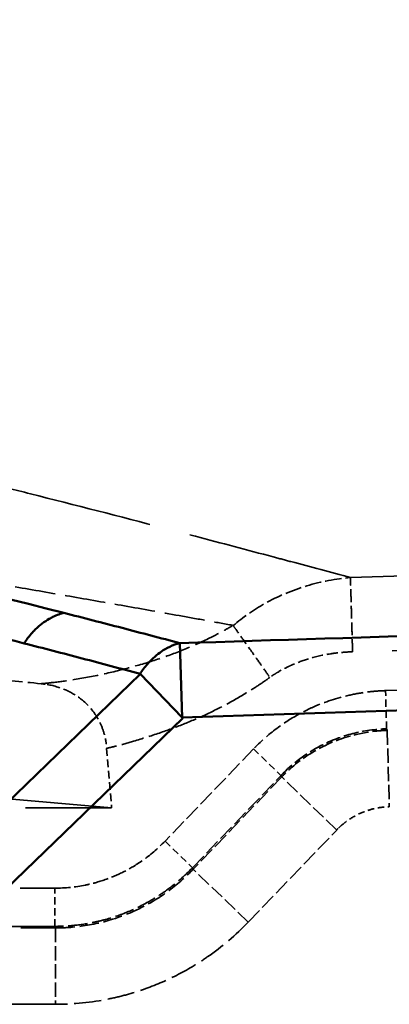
# Model space of a CAD drawing. Header units: millimetres. Extents: x 3278 to 6066, y 2420 to 4375.
# Tile 176 of 256: x 4402 to 4412, y 3231 to 3256. Entities that reach past the tile are written whole.
import ezdxf

# ---------------------------------------------------------------- set-up
doc = ezdxf.new("R2010")
doc.units = ezdxf.units.MM
doc.linetypes.add('DASHED', pattern=[0.2067, 0.1654, -0.0413])
for name, color, linetype, lineweight in [('Sichtbare Kanten(DIN)', 7, 'Continuous', 50), ('Sichtbare tangentiale Kanten(DIN)', 7, 'Continuous', 50), ('Verdeckte Kanten(DIN)', 7, 'DASHED', 35), ('Verdeckte tangentiale Kanten(DIN)', 7, 'DASHED', 35)]:
    doc.layers.add(name, color=color, linetype=linetype, lineweight=lineweight)

msp = doc.modelspace()

# ---------------------------------------------------------------- linework, layer by layer
at = {"layer": 'Sichtbare Kanten(DIN)'}
msp.add_line((4406.526, 3238.061), (4406.464, 3239.998), dxfattribs=at)
at = {"layer": 'Sichtbare tangentiale Kanten(DIN)'}
for p, q in [((4400.49, 3234.421), (4405.434, 3239.192)), ((4405.43, 3239.196), (4406.526, 3238.061)), ((4406.542, 3238.046), (4401.597, 3233.274))]:
    msp.add_line(p, q, dxfattribs=at)
for points, knots in [([(4294.222, 3290.948), (4295.423, 3289.18), (4297.786, 3286.004), (4301.731, 3281.495), (4305.918, 3277.404), (4310.588, 3273.518), (4315.553, 3269.988), (4320.963, 3266.681), (4327.511, 3263.229), (4336.117, 3259.407), (4347.013, 3255.463), (4359.827, 3251.627), (4373.782, 3248.009), (4388.537, 3244.467), (4398.499, 3242.049), (4403.444, 3240.788)], [0, 0, 0, 0, 10.51063, 19.520731, 29.684138, 39.541359, 49.55148, 59.561439, 70.33008, 85.085537, 104.102603, 124.120081, 146.138918, 169.158663, 192.178409, 192.178409, 192.178409, 192.178409]), ([(4402.401, 3239.995), (4401.757, 3240.16), (4401.113, 3240.324), (4400.468, 3240.487), (4399.823, 3240.65), (4399.177, 3240.812), (4398.53, 3240.974), (4397.238, 3241.297), (4395.943, 3241.617), (4394.647, 3241.936), (4393.351, 3242.254), (4392.054, 3242.57), (4390.755, 3242.886), (4389.457, 3243.201), (4388.158, 3243.515), (4386.858, 3243.829), (4381.66, 3245.085), (4376.456, 3246.337), (4371.284, 3247.642), (4368.698, 3248.295), (4366.12, 3248.96), (4363.555, 3249.646), (4360.989, 3250.331), (4358.436, 3251.036), (4355.901, 3251.77), (4350.831, 3253.236), (4345.835, 3254.816), (4340.963, 3256.579), (4336.09, 3258.341), (4331.342, 3260.286), (4326.794, 3262.482), (4324.52, 3263.58), (4322.295, 3264.741), (4320.13, 3265.974), (4317.966, 3267.206), (4315.86, 3268.51), (4313.825, 3269.894), (4311.789, 3271.278), (4309.821, 3272.742), (4307.932, 3274.289), (4306.673, 3275.32), (4305.448, 3276.388), (4304.261, 3277.493), (4303.667, 3278.045), (4303.082, 3278.607), (4302.507, 3279.178), (4300.781, 3280.891), (4299.14, 3282.686), (4297.587, 3284.562), (4296.033, 3286.438), (4294.568, 3288.393), (4293.193, 3290.424)], [0, 0, 0, 0, 3.00283, 3.00283, 3.00283, 6.005635, 6.005635, 6.005635, 12.011217, 12.011217, 12.011217, 18.016814, 18.016814, 18.016814, 24.022447, 24.022447, 24.022447, 48.044784, 48.044784, 48.044784, 60.055753, 60.055753, 60.055753, 72.067185, 72.067185, 72.067185, 96.089205, 96.089205, 96.089205, 120.113738, 120.113738, 120.113738, 132.124236, 132.124236, 132.124236, 144.133807, 144.133807, 144.133807, 156.145037, 156.145037, 156.145037, 164.152391, 164.152391, 164.152391, 168.156151, 168.156151, 168.156151, 180.167498, 180.167498, 180.167498, 192.178409, 192.178409, 192.178409, 192.178409]), ([(4542.727, 3244.4), (4537.68, 3244.228), (4522.541, 3243.718), (4492.261, 3242.722), (4456.933, 3241.589), (4426.652, 3240.634), (4411.511, 3240.158), (4406.464, 3240)], [0, 0, 0, 0, 0.111111, 0.333333, 0.666667, 0.888889, 1, 1, 1, 1]), ([(4406.531, 3238.063), (4417.885, 3238.423), (4429.239, 3238.783), (4440.593, 3239.145), (4451.949, 3239.506), (4463.305, 3239.871), (4474.66, 3240.239), (4480.338, 3240.423), (4486.016, 3240.608), (4491.694, 3240.795), (4497.371, 3240.981), (4503.049, 3241.169), (4508.727, 3241.358), (4511.566, 3241.453), (4514.404, 3241.548), (4517.243, 3241.643), (4520.082, 3241.738), (4522.921, 3241.834), (4525.76, 3241.93), (4528.598, 3242.027), (4531.437, 3242.123), (4534.276, 3242.221), (4537.115, 3242.318), (4539.953, 3242.416), (4542.792, 3242.514)], [215.81165, 215.81165, 215.81165, 215.81165, 249.890689, 249.890689, 249.890689, 283.974852, 283.974852, 283.974852, 301.017456, 301.017456, 301.017456, 318.060071, 318.060071, 318.060071, 326.581487, 326.581487, 326.581487, 335.10281, 335.10281, 335.10281, 343.624136, 343.624136, 343.624136, 352.14533, 352.14533, 352.14533, 352.14533]), ([(4402.401, 3239.995), (4402.431, 3240.041), (4402.463, 3240.085), (4402.495, 3240.127), (4402.536, 3240.181), (4402.578, 3240.232), (4402.623, 3240.28), (4402.649, 3240.309), (4402.677, 3240.337), (4402.704, 3240.364), (4402.76, 3240.418), (4402.817, 3240.467), (4402.877, 3240.512), (4402.936, 3240.558), (4402.997, 3240.598), (4403.059, 3240.634), (4403.09, 3240.652), (4403.122, 3240.668), (4403.154, 3240.684), (4403.207, 3240.71), (4403.26, 3240.732), (4403.314, 3240.75), (4403.357, 3240.765), (4403.4, 3240.778), (4403.444, 3240.788)], [0, 0, 0, 0, 0.111109, 0.111109, 0.111109, 0.250127, 0.250127, 0.250127, 0.333328, 0.333328, 0.333328, 0.500013, 0.500013, 0.500013, 0.666662, 0.666662, 0.666662, 0.749899, 0.749899, 0.749899, 0.888887, 0.888887, 0.888887, 1, 1, 1, 1]), ([(4403.444, 3240.788), (4403.951, 3240.659), (4404.962, 3240.398), (4405.965, 3240.133), (4406.464, 3240)], [0, 0, 0, 0, 2.362327, 4.724876, 4.724876, 4.724876, 4.724876]), ([(4405.428, 3239.198), (4405.177, 3239.267), (4404.926, 3239.335), (4404.675, 3239.402), (4404.423, 3239.469), (4404.171, 3239.536), (4403.919, 3239.602), (4403.666, 3239.669), (4403.414, 3239.735), (4403.161, 3239.8), (4402.908, 3239.866), (4402.655, 3239.931), (4402.401, 3239.995)], [0, 0, 0, 0, 1.181224, 1.181224, 1.181224, 2.362438, 2.362438, 2.362438, 3.543659, 3.543659, 3.543659, 4.724876, 4.724876, 4.724876, 4.724876]), ([(4406.464, 3240), (4406.421, 3239.989), (4406.291, 3239.95), (4406.036, 3239.83), (4405.759, 3239.615), (4405.55, 3239.376), (4405.458, 3239.244), (4405.428, 3239.198)], [0.0000011, 0.0000011, 0.0000011, 0.0000011, 0.1114393, 0.3343178, 0.6676512, 0.8892171, 1, 1, 1, 1])]:
    msp.add_open_spline(points, degree=3, knots=knots, dxfattribs=at)
at = {"layer": 'Verdeckte Kanten(DIN)', "ltscale": 26.063911}
msp.add_line((4404.687, 3235.706), (4309.632, 3244.022), dxfattribs=at)
at = {"layer": 'Verdeckte Kanten(DIN)', "ltscale": 0.006522}
msp.add_line((4406.464, 3239.998), (4406.464, 3240), dxfattribs=at)
at = {"layer": 'Verdeckte Kanten(DIN)', "ltscale": 1.186343}
msp.add_line((4404.552, 3237.257), (4404.687, 3235.706), dxfattribs=at)
at = {"layer": 'Verdeckte Kanten(DIN)', "ltscale": 13.608447}
msp.add_line((4404.687, 3235.706), (4386.825, 3235.706), dxfattribs=at)
at = {"layer": 'Verdeckte Kanten(DIN)', "ltscale": 3.389435}
msp.add_open_spline([(4399.711, 3239.224), (4400.188, 3239.182), (4400.749, 3239.132), (4401.805, 3239.038), (4402.333, 3238.991), (4402.851, 3238.943)], degree=3, knots=[-0.4432923, -0.4432923, -0.4432923, -0.4432923, -0.2205148, -0.2205148, -0.0007061, -0.0007061, -0.0007061, -0.0007061], dxfattribs=at)
at = {"layer": 'Verdeckte Kanten(DIN)', "ltscale": 0.164461}
msp.add_open_spline([(4402.851, 3238.942), (4402.876, 3238.939), (4402.901, 3238.936), (4402.952, 3238.93), (4402.977, 3238.926), (4403.003, 3238.922)], degree=3, knots=[-0.02159417, -0.02159417, -0.02159417, -0.02159417, -0.01080545, -0.01080545, -0.0000027, -0.0000027, -0.0000027, -0.0000027], dxfattribs=at)
at = {"layer": 'Verdeckte Kanten(DIN)', "ltscale": 2.069751}
msp.add_open_spline([(4403.003, 3238.922), (4403.207, 3238.887), (4403.375, 3238.829), (4403.652, 3238.706), (4403.794, 3238.621), (4404.094, 3238.373), (4404.224, 3238.212), (4404.37, 3237.961), (4404.414, 3237.867), (4404.486, 3237.67), (4404.514, 3237.569), (4404.534, 3237.464)], degree=3, knots=[-0.221504, -0.221504, -0.221504, -0.221504, -0.1767188, -0.1767188, -0.1276123, -0.1276123, -0.0651551, -0.0651551, -0.0321139, -0.0321139, -0.0000061, -0.0000061, -0.0000061, -0.0000061], dxfattribs=at)
at = {"layer": 'Verdeckte Kanten(DIN)', "ltscale": 0.158679}
msp.add_open_spline([(4404.534, 3237.464), (4404.54, 3237.43), (4404.546, 3237.396), (4404.555, 3237.327), (4404.559, 3237.293), (4404.562, 3237.258)], degree=3, knots=[-0.02084426, -0.02084426, -0.02084426, -0.02084426, -0.01039609, -0.01039609, 0, 0, 0, 0], dxfattribs=at)
at = {"layer": 'Verdeckte tangentiale Kanten(DIN)', "ltscale": 24.990644}
for p, q in [((4411.835, 3238.762), (4773.286, 3248.786)), ((4773.313, 3247.79), (4411.863, 3237.766))]:
    msp.add_line(p, q, dxfattribs=at)
at = {"layer": 'Verdeckte tangentiale Kanten(DIN)', "ltscale": 24.989618}
msp.add_line((4773.315, 3247.75), (4411.879, 3237.726), dxfattribs=at)
at = {"layer": 'Verdeckte tangentiale Kanten(DIN)', "ltscale": 1.13017}
for p, q in [((4411.863, 3237.766), (4411.835, 3238.762)), ((4406.081, 3234.835), (4406.799, 3234.145)), ((4403.207, 3232.614), (4403.207, 3233.611))]:
    msp.add_line(p, q, dxfattribs=at)
at = {"layer": 'Verdeckte tangentiale Kanten(DIN)', "ltscale": 0.353006}
msp.add_line((4411.863, 3237.766), (4411.879, 3237.726), dxfattribs=at)
at = {"layer": 'Verdeckte tangentiale Kanten(DIN)', "ltscale": 2.260439}
for p, q in [((4411.879, 3237.726), (4411.934, 3235.734)), ((4408.253, 3232.724), (4406.816, 3234.104)), ((4403.224, 3232.574), (4403.224, 3230.582))]:
    msp.add_line(p, q, dxfattribs=at)
at = {"layer": 'Verdeckte tangentiale Kanten(DIN)', "ltscale": 2.540409}
msp.add_line((4408.391, 3237.24), (4406.081, 3234.835), dxfattribs=at)
at = {"layer": 'Verdeckte tangentiale Kanten(DIN)', "ltscale": 1.130597}
msp.add_line((4408.39, 3237.241), (4409.106, 3236.549), dxfattribs=at)
at = {"layer": 'Verdeckte tangentiale Kanten(DIN)', "ltscale": 2.538589}
msp.add_line((4406.799, 3234.145), (4409.108, 3236.548), dxfattribs=at)
at = {"layer": 'Verdeckte tangentiale Kanten(DIN)', "ltscale": 2.543247}
msp.add_line((4409.129, 3236.512), (4406.816, 3234.104), dxfattribs=at)
at = {"layer": 'Verdeckte tangentiale Kanten(DIN)', "ltscale": 0.347237}
msp.add_line((4409.126, 3236.515), (4409.106, 3236.549), dxfattribs=at)
at = {"layer": 'Verdeckte tangentiale Kanten(DIN)', "ltscale": 2.262856}
msp.add_line((4410.558, 3235.128), (4409.126, 3236.515), dxfattribs=at)
at = {"layer": 'Verdeckte tangentiale Kanten(DIN)', "ltscale": 2.537162}
msp.add_line((4408.253, 3232.724), (4410.56, 3235.126), dxfattribs=at)
at = {"layer": 'Verdeckte tangentiale Kanten(DIN)', "ltscale": 0.353068}
for p, q in [((4406.816, 3234.104), (4406.799, 3234.145)), ((4403.207, 3232.614), (4403.224, 3232.574))]:
    msp.add_line(p, q, dxfattribs=at)
at = {"layer": 'Verdeckte tangentiale Kanten(DIN)', "ltscale": 12.476428}
msp.add_line((4386.831, 3233.611), (4403.207, 3233.611), dxfattribs=at)
at = {"layer": 'Verdeckte tangentiale Kanten(DIN)', "ltscale": 12.575912}
msp.add_line((4386.718, 3232.574), (4403.224, 3232.574), dxfattribs=at)
at = {"layer": 'Verdeckte tangentiale Kanten(DIN)', "ltscale": 12.533116}
msp.add_line((4403.207, 3232.614), (4386.757, 3232.614), dxfattribs=at)
at = {"layer": 'Verdeckte tangentiale Kanten(DIN)', "ltscale": 12.689287}
msp.add_line((4403.224, 3230.582), (4386.569, 3230.582), dxfattribs=at)
at = {"layer": 'Verdeckte tangentiale Kanten(DIN)', "ltscale": 0.10603}
msp.add_ellipse((4411.087, 3234.944), major_axis=(3.339, 2.552), ratio=0.837611, start_param=1.71652, end_param=1.749798, dxfattribs=at)
at = {"layer": 'Verdeckte tangentiale Kanten(DIN)', "ltscale": 0.029349}
msp.add_ellipse((4411.917, 3234.243), major_axis=(1.704, 0.245), ratio=0.863289, start_param=1.437394, end_param=1.459886, dxfattribs=at)
at = {"layer": 'Verdeckte tangentiale Kanten(DIN)', "ltscale": 0.031318}
msp.add_ellipse((4410.854, 3234.923), major_axis=(0.6, 0.576), ratio=0.426417, start_param=1.606923, end_param=1.656551, dxfattribs=at)
at = {"layer": 'Verdeckte tangentiale Kanten(DIN)', "ltscale": 0.099017}
msp.add_ellipse((4410.652, 3235.202), major_axis=(0.12, 0.11), ratio=0.078491, start_param=1.243474, end_param=2.069273, dxfattribs=at)
at = {"layer": 'Verdeckte tangentiale Kanten(DIN)', "ltscale": 26.208656}
msp.add_open_spline([(4410.92, 3241.712), (4410.402, 3241.85), (4409.885, 3241.988), (4409.368, 3242.126), (4409.214, 3242.167), (4409.059, 3242.208), (4408.905, 3242.249), (4408.227, 3242.43), (4407.55, 3242.609), (4406.872, 3242.787), (4406.672, 3242.839), (4406.471, 3242.892), (4406.27, 3242.944), (4405.114, 3243.246), (4403.953, 3243.544), (4402.79, 3243.84), (4402.393, 3243.94), (4401.996, 3244.041), (4401.599, 3244.141), (4400.629, 3244.385), (4399.658, 3244.628), (4398.686, 3244.869), (4398.092, 3245.016), (4397.498, 3245.163), (4396.904, 3245.309), (4396.126, 3245.5), (4395.349, 3245.691), (4394.57, 3245.881), (4393.779, 3246.074), (4392.988, 3246.266), (4392.196, 3246.458), (4390.238, 3246.933), (4388.277, 3247.405), (4386.316, 3247.877), (4385.13, 3248.162), (4383.943, 3248.448), (4382.757, 3248.734), (4381.189, 3249.112), (4379.621, 3249.491), (4378.055, 3249.873), (4376.478, 3250.258), (4374.902, 3250.645), (4373.329, 3251.036), (4370.192, 3251.816), (4367.065, 3252.613), (4363.956, 3253.439), (4363.183, 3253.645), (4362.411, 3253.852), (4361.641, 3254.061), (4359.312, 3254.693), (4356.994, 3255.343), (4354.692, 3256.018), (4351.632, 3256.916), (4348.601, 3257.857), (4345.611, 3258.856), (4345.607, 3258.857), (4345.604, 3258.858), (4345.601, 3258.86), (4342.984, 3259.734), (4340.399, 3260.653), (4337.855, 3261.628), (4337.488, 3261.769), (4337.122, 3261.911), (4336.757, 3262.054), (4334.587, 3262.903), (4332.447, 3263.795), (4330.344, 3264.736), (4329.64, 3265.05), (4328.94, 3265.371), (4328.244, 3265.697), (4326.513, 3266.508), (4324.809, 3267.355), (4323.136, 3268.241), (4322.13, 3268.774), (4321.135, 3269.321), (4320.152, 3269.883), (4318.846, 3270.631), (4317.563, 3271.405), (4316.304, 3272.207), (4315.202, 3272.909), (4314.119, 3273.634), (4313.057, 3274.381), (4312.904, 3274.488), (4312.751, 3274.596), (4312.599, 3274.705), (4311.695, 3275.35), (4310.807, 3276.011), (4309.934, 3276.69), (4308.476, 3277.822), (4307.062, 3279.002), (4305.691, 3280.228), (4305.144, 3280.718), (4304.603, 3281.215), (4304.07, 3281.719), (4303.535, 3282.225), (4303.007, 3282.738), (4302.488, 3283.259), (4302.099, 3283.649), (4301.714, 3284.043), (4301.334, 3284.441), (4300.7, 3285.106), (4300.078, 3285.783), (4299.47, 3286.472), (4299.228, 3286.747), (4298.987, 3287.024), (4298.749, 3287.304), (4297.915, 3288.281), (4297.109, 3289.283), (4296.334, 3290.308), (4296.15, 3290.553), (4295.967, 3290.798), (4295.786, 3291.045), (4295.587, 3291.317), (4295.39, 3291.589), (4295.195, 3291.863), (4295.008, 3292.125), (4294.824, 3292.388), (4294.642, 3292.654), (4294.461, 3292.919), (4294.282, 3293.186), (4294.105, 3293.453)], degree=3, knots=[0.0000003, 0.0000003, 0.0000003, 0.0000003, 0.0119056, 0.0119056, 0.0119056, 0.0154664, 0.0154664, 0.0154664, 0.031095, 0.031095, 0.031095, 0.0357168, 0.0357168, 0.0357168, 0.0623522, 0.0623522, 0.0623522, 0.0714335, 0.0714335, 0.0714335, 0.0936095, 0.0936095, 0.0936095, 0.1071503, 0.1071503, 0.1071503, 0.1248668, 0.1248668, 0.1248668, 0.1428671, 0.1428671, 0.1428671, 0.1873813, 0.1873813, 0.1873813, 0.2143007, 0.2143007, 0.2143007, 0.2498959, 0.2498959, 0.2498959, 0.2857343, 0.2857343, 0.2857343, 0.3571676, 0.3571676, 0.3571676, 0.3749246, 0.3749246, 0.3749246, 0.4286002, 0.4286002, 0.4286002, 0.4999507, 0.4999507, 0.4999507, 0.5000318, 0.5000318, 0.5000318, 0.5624622, 0.5624622, 0.5624622, 0.5714618, 0.5714618, 0.5714618, 0.6249728, 0.6249728, 0.6249728, 0.6428899, 0.6428899, 0.6428899, 0.687481, 0.687481, 0.687481, 0.7143154, 0.7143154, 0.7143154, 0.7499851, 0.7499851, 0.7499851, 0.7812376, 0.7812376, 0.7812376, 0.7857369, 0.7857369, 0.7857369, 0.8124894, 0.8124894, 0.8124894, 0.857157, 0.857157, 0.857157, 0.8749936, 0.8749936, 0.8749936, 0.8928723, 0.8928723, 0.8928723, 0.9062511, 0.9062511, 0.9062511, 0.9285869, 0.9285869, 0.9285869, 0.9375031, 0.9375031, 0.9375031, 0.9687467, 0.9687467, 0.9687467, 0.9761956, 0.9761956, 0.9761956, 0.9843719, 0.9843719, 0.9843719, 0.9921857, 0.9921857, 0.9921857, 1, 1, 1, 1], dxfattribs=at)
at = {"layer": 'Verdeckte tangentiale Kanten(DIN)', "ltscale": 25.05994}
msp.add_open_spline([(4410.92, 3241.712), (4418.464, 3241.926), (4426.022, 3242.14), (4433.579, 3242.354), (4436.213, 3242.428), (4438.846, 3242.503), (4441.479, 3242.578), (4446.403, 3242.717), (4451.326, 3242.857), (4456.247, 3242.997), (4467.063, 3243.304), (4477.874, 3243.611), (4488.685, 3243.918), (4492.975, 3244.04), (4497.264, 3244.162), (4501.554, 3244.284), (4512.994, 3244.609), (4524.435, 3244.935), (4535.876, 3245.261), (4539.537, 3245.365), (4543.197, 3245.47), (4546.858, 3245.574), (4552.563, 3245.737), (4558.269, 3245.899), (4563.975, 3246.062), (4573.342, 3246.33), (4582.709, 3246.598), (4592.075, 3246.866), (4592.106, 3246.867), (4592.136, 3246.868), (4592.167, 3246.869), (4599.718, 3247.085), (4607.268, 3247.302), (4614.819, 3247.518), (4616.715, 3247.573), (4618.61, 3247.627), (4620.506, 3247.681), (4626.162, 3247.843), (4631.819, 3248.005), (4637.475, 3248.167), (4641.251, 3248.275), (4645.026, 3248.383), (4648.802, 3248.491), (4648.848, 3248.492), (4648.894, 3248.493), (4648.94, 3248.495), (4652.062, 3248.584), (4655.184, 3248.673), (4658.306, 3248.763), (4658.913, 3248.78), (4659.52, 3248.797), (4660.127, 3248.815), (4662.643, 3248.886), (4665.158, 3248.958), (4667.675, 3249.029), (4668.936, 3249.065), (4670.197, 3249.1), (4671.458, 3249.136), (4672.336, 3249.161), (4673.215, 3249.185), (4674.093, 3249.21), (4676.232, 3249.27), (4678.372, 3249.33), (4680.511, 3249.391), (4681.271, 3249.412), (4682.032, 3249.434), (4682.792, 3249.455), (4684.17, 3249.494), (4685.547, 3249.533), (4686.924, 3249.572), (4689.06, 3249.633), (4691.194, 3249.694), (4693.328, 3249.755), (4693.588, 3249.762), (4693.848, 3249.77), (4694.108, 3249.777), (4695.939, 3249.829), (4697.771, 3249.881), (4699.604, 3249.933), (4701.543, 3249.987), (4703.483, 3250.042), (4705.425, 3250.095), (4705.579, 3250.1), (4705.733, 3250.104), (4705.887, 3250.108), (4707.622, 3250.156), (4709.358, 3250.204), (4711.094, 3250.251), (4711.455, 3250.261), (4711.817, 3250.271), (4712.178, 3250.28), (4713.707, 3250.322), (4715.236, 3250.363), (4716.763, 3250.405), (4717.332, 3250.421), (4717.9, 3250.436), (4718.468, 3250.452), (4719.787, 3250.488), (4721.105, 3250.525), (4722.422, 3250.561), (4722.496, 3250.563), (4722.569, 3250.566), (4722.643, 3250.568), (4724.034, 3250.606), (4725.423, 3250.645), (4726.814, 3250.684), (4727.233, 3250.695), (4727.653, 3250.707), (4728.073, 3250.718), (4729.016, 3250.744), (4729.96, 3250.769), (4730.906, 3250.793), (4730.935, 3250.794), (4730.965, 3250.795), (4730.995, 3250.796), (4731.911, 3250.819), (4732.829, 3250.842), (4733.748, 3250.865), (4734.229, 3250.877), (4734.711, 3250.889), (4735.192, 3250.901), (4736.588, 3250.935), (4737.983, 3250.97), (4739.375, 3251.005), (4739.393, 3251.005), (4739.411, 3251.006), (4739.429, 3251.006), (4740.804, 3251.041), (4742.176, 3251.076), (4743.547, 3251.111), (4744.062, 3251.124), (4744.577, 3251.138), (4745.091, 3251.151), (4745.966, 3251.174), (4746.84, 3251.196), (4747.715, 3251.219), (4748.726, 3251.245), (4749.736, 3251.272), (4750.747, 3251.299), (4751.125, 3251.309), (4751.503, 3251.319), (4751.881, 3251.329), (4752.776, 3251.353), (4753.671, 3251.377), (4754.567, 3251.4), (4755.179, 3251.417), (4755.792, 3251.433), (4756.404, 3251.449), (4756.688, 3251.456), (4756.971, 3251.463), (4757.255, 3251.47), (4758.151, 3251.493), (4759.048, 3251.515), (4759.946, 3251.535), (4760.654, 3251.551), (4761.363, 3251.566), (4762.073, 3251.579), (4762.263, 3251.582), (4762.452, 3251.586), (4762.642, 3251.589), (4763.399, 3251.603), (4764.158, 3251.615), (4764.915, 3251.628), (4765.058, 3251.63), (4765.2, 3251.633), (4765.342, 3251.635), (4766.147, 3251.649), (4766.951, 3251.664), (4767.753, 3251.678), (4767.848, 3251.68), (4767.942, 3251.682), (4768.037, 3251.683), (4768.414, 3251.69), (4768.792, 3251.697), (4769.168, 3251.704), (4769.64, 3251.713), (4770.11, 3251.723), (4770.579, 3251.735), (4770.625, 3251.736), (4770.672, 3251.737), (4770.719, 3251.738), (4771.141, 3251.749), (4771.561, 3251.761), (4771.98, 3251.776), (4772.212, 3251.784), (4772.444, 3251.794), (4772.675, 3251.805), (4772.906, 3251.816), (4773.136, 3251.829), (4773.366, 3251.842)], degree=3, knots=[5.180502, 5.180502, 5.180502, 5.180502, 27.84428, 27.84428, 27.84428, 35.741181, 35.741181, 35.741181, 50.508741, 50.508741, 50.508741, 82.959326, 82.959326, 82.959326, 95.836252, 95.836252, 95.836252, 130.17747, 130.17747, 130.17747, 141.163991, 141.163991, 141.163991, 158.28878, 158.28878, 158.28878, 186.40009, 186.40009, 186.40009, 186.491876, 186.491876, 186.491876, 209.155824, 209.155824, 209.155824, 214.845133, 214.845133, 214.845133, 231.819776, 231.819776, 231.819776, 243.151682, 243.151682, 243.151682, 243.290175, 243.290175, 243.290175, 252.661628, 252.661628, 252.661628, 254.483642, 254.483642, 254.483642, 262.033082, 262.033082, 262.033082, 265.815619, 265.815619, 265.815619, 268.449364, 268.449364, 268.449364, 274.865645, 274.865645, 274.865645, 277.147545, 277.147545, 277.147545, 281.281927, 281.281927, 281.281927, 287.698209, 287.698209, 287.698209, 288.479527, 288.479527, 288.479527, 293.985888, 293.985888, 293.985888, 299.811487, 299.811487, 299.811487, 300.273567, 300.273567, 300.273567, 305.477475, 305.477475, 305.477475, 306.561246, 306.561246, 306.561246, 311.143419, 311.143419, 311.143419, 312.848925, 312.848925, 312.848925, 316.809428, 316.809428, 316.809428, 317.031691, 317.031691, 317.031691, 321.214457, 321.214457, 321.214457, 322.475405, 322.475405, 322.475405, 325.308399, 325.308399, 325.308399, 325.397222, 325.397222, 325.397222, 328.141315, 328.141315, 328.141315, 329.579988, 329.579988, 329.579988, 333.753686, 333.753686, 333.753686, 333.80737, 333.80737, 333.80737, 337.927384, 337.927384, 337.927384, 339.473371, 339.473371, 339.473371, 342.101082, 342.101082, 342.101082, 345.139356, 345.139356, 345.139356, 346.274779, 346.274779, 346.274779, 348.965764, 348.965764, 348.965764, 350.805293, 350.805293, 350.805293, 351.65675, 351.65675, 351.65675, 354.347735, 354.347735, 354.347735, 356.471297, 356.471297, 356.471297, 357.03872, 357.03872, 357.03872, 359.304287, 359.304287, 359.304287, 359.729853, 359.729853, 359.729853, 362.137275, 362.137275, 362.137275, 362.420987, 362.420987, 362.420987, 363.553792, 363.553792, 363.553792, 364.970263, 364.970263, 364.970263, 365.11212, 365.11212, 365.11212, 366.386432, 366.386432, 366.386432, 367.094604, 367.094604, 367.094604, 367.801801, 367.801801, 367.801801, 367.801801], dxfattribs=at)
at = {"layer": 'Verdeckte tangentiale Kanten(DIN)', "ltscale": 25.062672}
msp.add_open_spline([(4773.436, 3250.845), (4773.201, 3250.828), (4772.966, 3250.812), (4772.73, 3250.797), (4772.494, 3250.782), (4772.258, 3250.769), (4772.023, 3250.756), (4771.551, 3250.73), (4771.08, 3250.708), (4770.61, 3250.688), (4770.139, 3250.669), (4769.669, 3250.652), (4769.199, 3250.637), (4768.728, 3250.622), (4768.258, 3250.608), (4767.788, 3250.595), (4767.124, 3250.577), (4766.461, 3250.561), (4765.796, 3250.543), (4765.517, 3250.536), (4765.239, 3250.528), (4764.96, 3250.52), (4764.015, 3250.494), (4763.069, 3250.466), (4762.121, 3250.436), (4760.787, 3250.393), (4759.45, 3250.348), (4758.118, 3250.301), (4757.56, 3250.281), (4757.002, 3250.261), (4756.445, 3250.241), (4754.558, 3250.172), (4752.676, 3250.101), (4750.791, 3250.032), (4750.684, 3250.028), (4750.576, 3250.024), (4750.468, 3250.02), (4748.692, 3249.955), (4746.914, 3249.892), (4745.134, 3249.831), (4743.247, 3249.766), (4741.357, 3249.702), (4739.469, 3249.639), (4738.029, 3249.591), (4736.59, 3249.543), (4735.15, 3249.495), (4734.7, 3249.481), (4734.25, 3249.466), (4733.8, 3249.451), (4732.855, 3249.419), (4731.911, 3249.388), (4730.966, 3249.357), (4730.022, 3249.326), (4729.077, 3249.294), (4728.132, 3249.263), (4726.243, 3249.2), (4724.352, 3249.138), (4722.464, 3249.075), (4720.574, 3249.013), (4718.685, 3248.951), (4716.799, 3248.888), (4714.91, 3248.826), (4713.022, 3248.764), (4711.135, 3248.702), (4709.249, 3248.64), (4707.362, 3248.578), (4705.475, 3248.516), (4705.152, 3248.506), (4704.829, 3248.495), (4704.505, 3248.485), (4701.057, 3248.372), (4697.611, 3248.26), (4694.163, 3248.149), (4692.511, 3248.096), (4690.859, 3248.043), (4689.206, 3247.99), (4687.087, 3247.923), (4684.965, 3247.855), (4682.844, 3247.788), (4679.068, 3247.669), (4675.29, 3247.552), (4671.512, 3247.434), (4669.749, 3247.379), (4667.985, 3247.325), (4666.222, 3247.27), (4664.208, 3247.208), (4662.193, 3247.146), (4660.178, 3247.084), (4656.401, 3246.967), (4652.624, 3246.851), (4648.848, 3246.736), (4645.072, 3246.62), (4641.296, 3246.505), (4637.521, 3246.39), (4629.97, 3246.16), (4622.42, 3245.932), (4614.871, 3245.705), (4607.321, 3245.478), (4599.772, 3245.252), (4592.221, 3245.028), (4591.358, 3245.002), (4590.495, 3244.976), (4589.632, 3244.951), (4581.974, 3244.723), (4574.314, 3244.497), (4566.654, 3244.272), (4560.073, 3244.079), (4553.492, 3243.886), (4546.912, 3243.694), (4540.727, 3243.513), (4534.542, 3243.333), (4528.359, 3243.153), (4519.443, 3242.894), (4510.529, 3242.636), (4501.614, 3242.379), (4487.559, 3241.972), (4473.501, 3241.567), (4459.432, 3241.163), (4458.388, 3241.133), (4457.345, 3241.103), (4456.301, 3241.073), (4448.744, 3240.856), (4441.183, 3240.64), (4433.627, 3240.423), (4426.071, 3240.207), (4418.518, 3239.99), (4410.975, 3239.774)], degree=3, knots=[0.00299, 0.00299, 0.00299, 0.00299, 0.707601, 0.707601, 0.707601, 1.415457, 1.415457, 1.415457, 2.831969, 2.831969, 2.831969, 4.249135, 4.249135, 4.249135, 5.666151, 5.666151, 5.666151, 7.662568, 7.662568, 7.662568, 8.499054, 8.499054, 8.499054, 11.332414, 11.332414, 11.332414, 15.325136, 15.325136, 15.325136, 16.997742, 16.997742, 16.997742, 22.663919, 22.663919, 22.663919, 22.987703, 22.987703, 22.987703, 28.329801, 28.329801, 28.329801, 33.995083, 33.995083, 33.995083, 38.312839, 38.312839, 38.312839, 39.662166, 39.662166, 39.662166, 42.496348, 42.496348, 42.496348, 45.327487, 45.327487, 45.327487, 50.985947, 50.985947, 50.985947, 56.650843, 56.650843, 56.650843, 62.321934, 62.321934, 62.321934, 67.991666, 67.991666, 67.991666, 68.96311, 68.96311, 68.96311, 79.323801, 79.323801, 79.323801, 84.288245, 84.288245, 84.288245, 90.6553, 90.6553, 90.6553, 101.987679, 101.987679, 101.987679, 107.275949, 107.275949, 107.275949, 113.319179, 113.319179, 113.319179, 124.649616, 124.649616, 124.649616, 135.981428, 135.981428, 135.981428, 158.646993, 158.646993, 158.646993, 181.311377, 181.311377, 181.311377, 183.901627, 183.901627, 183.901627, 206.88933, 206.88933, 206.88933, 226.639128, 226.639128, 226.639128, 245.202169, 245.202169, 245.202169, 271.967316, 271.967316, 271.967316, 314.165279, 314.165279, 314.165279, 317.294875, 317.294875, 317.294875, 339.957888, 339.957888, 339.957888, 362.622234, 362.622234, 362.622234, 362.622234], dxfattribs=at)
at = {"layer": 'Verdeckte tangentiale Kanten(DIN)', "ltscale": 2.604903}
msp.add_open_spline([(4407.86, 3240.458), (4408.118, 3240.678), (4408.738, 3241.106), (4409.775, 3241.536), (4410.539, 3241.678), (4410.92, 3241.712)], degree=3, knots=[0.657633, 0.657633, 0.657633, 0.657633, 1.643961, 2.877176, 4.110375, 4.110375, 4.110375, 4.110375], dxfattribs=at)
at = {"layer": 'Verdeckte tangentiale Kanten(DIN)', "ltscale": 2.013349}
msp.add_open_spline([(4410.975, 3239.774), (4410.972, 3239.872), (4410.97, 3239.969), (4410.967, 3240.065), (4410.963, 3240.186), (4410.96, 3240.306), (4410.956, 3240.423), (4410.954, 3240.492), (4410.953, 3240.561), (4410.951, 3240.627), (4410.947, 3240.76), (4410.943, 3240.886), (4410.94, 3241.001), (4410.937, 3241.117), (4410.934, 3241.223), (4410.931, 3241.317), (4410.93, 3241.363), (4410.928, 3241.407), (4410.927, 3241.447), (4410.925, 3241.514), (4410.924, 3241.572), (4410.922, 3241.619), (4410.921, 3241.657), (4410.92, 3241.688), (4410.92, 3241.712)], degree=3, knots=[0, 0, 0, 0, 0.11111, 0.11111, 0.11111, 0.25034, 0.25034, 0.25034, 0.33333, 0.33333, 0.33333, 0.500009, 0.500009, 0.500009, 0.666663, 0.666663, 0.666663, 0.749679, 0.749679, 0.749679, 0.888888, 0.888888, 0.888888, 1, 1, 1, 1], dxfattribs=at)
at = {"layer": 'Verdeckte tangentiale Kanten(DIN)', "ltscale": 6.38735}
msp.add_open_spline([(4402.173, 3241.467), (4402.647, 3241.386), (4403.122, 3241.304), (4403.597, 3241.221), (4404.072, 3241.139), (4404.547, 3241.055), (4405.024, 3240.972), (4405.499, 3240.888), (4405.975, 3240.803), (4406.452, 3240.718), (4406.69, 3240.675), (4406.928, 3240.632), (4407.167, 3240.589), (4407.393, 3240.548), (4407.62, 3240.507), (4407.846, 3240.466)], degree=3, knots=[0, 0, 0, 0, 0.251975, 0.251975, 0.251975, 0.503691, 0.503691, 0.503691, 0.75512, 0.75512, 0.75512, 0.880714, 0.880714, 0.880714, 1, 1, 1, 1], dxfattribs=at)
at = {"layer": 'Verdeckte tangentiale Kanten(DIN)', "ltscale": 4.034605}
msp.add_open_spline([(4402.85, 3238.942), (4402.941, 3238.95), (4403.212, 3238.979), (4403.75, 3239.05), (4404.452, 3239.181), (4405.208, 3239.369), (4405.923, 3239.584), (4406.602, 3239.834), (4407.138, 3240.076), (4407.515, 3240.27), (4407.708, 3240.379), (4407.805, 3240.433), (4407.837, 3240.451)], degree=3, knots=[0, 0, 0, 0, 0.052019, 0.156058, 0.310068, 0.460638, 0.600951, 0.736496, 0.874071, 0.936267, 0.978756, 1, 1, 1, 1], dxfattribs=at)
at = {"layer": 'Verdeckte tangentiale Kanten(DIN)', "ltscale": 1.48504}
msp.add_open_spline([(4407.857, 3240.462), (4407.881, 3240.429), (4407.957, 3240.322), (4408.142, 3240.061), (4408.403, 3239.692), (4408.65, 3239.342), (4408.775, 3239.166), (4408.816, 3239.107)], degree=3, knots=[0, 0, 0, 0, 0.1111118, 0.3333353, 0.6665327, 0.8888442, 0.9997423, 0.9997423, 0.9997423, 0.9997423], dxfattribs=at)
at = {"layer": 'Verdeckte tangentiale Kanten(DIN)', "ltscale": 1.746191}
msp.add_open_spline([(4410.975, 3239.774), (4410.951, 3239.774), (4410.927, 3239.773), (4410.903, 3239.772), (4410.879, 3239.771), (4410.855, 3239.77), (4410.831, 3239.768), (4410.782, 3239.765), (4410.734, 3239.762), (4410.686, 3239.757), (4410.59, 3239.749), (4410.494, 3239.737), (4410.398, 3239.722), (4410.206, 3239.692), (4410.016, 3239.65), (4409.831, 3239.594), (4409.679, 3239.548), (4409.53, 3239.493), (4409.385, 3239.429), (4409.352, 3239.414), (4409.32, 3239.399), (4409.288, 3239.384), (4409.2, 3239.342), (4409.114, 3239.296), (4409.031, 3239.247), (4408.989, 3239.222), (4408.948, 3239.196), (4408.907, 3239.17), (4408.887, 3239.157), (4408.867, 3239.143), (4408.847, 3239.129), (4408.836, 3239.122), (4408.826, 3239.115), (4408.816, 3239.108)], degree=3, knots=[0, 0, 0, 0, 0.072658, 0.072658, 0.072658, 0.145338, 0.145338, 0.145338, 0.290742, 0.290742, 0.290742, 0.581577, 0.581577, 0.581577, 1.162653, 1.162653, 1.162653, 1.63693, 1.63693, 1.63693, 1.743373, 1.743373, 1.743373, 2.033954, 2.033954, 2.033954, 2.179212, 2.179212, 2.179212, 2.251841, 2.251841, 2.251841, 2.289776, 2.289776, 2.289776, 2.289776], dxfattribs=at)
at = {"layer": 'Verdeckte tangentiale Kanten(DIN)', "ltscale": 3.556424}
msp.add_open_spline([(4408.816, 3239.107), (4408.761, 3239.067), (4408.594, 3238.949), (4408.24, 3238.719), (4407.744, 3238.43), (4407.16, 3238.138), (4406.555, 3237.879), (4405.923, 3237.648), (4405.334, 3237.46), (4404.874, 3237.334), (4404.64, 3237.276), (4404.562, 3237.258)], degree=3, knots=[0, 0, 0, 0, 0.043823, 0.13147, 0.271085, 0.412615, 0.550967, 0.693706, 0.844955, 0.948318, 1, 1, 1, 1], dxfattribs=at)
at = {"layer": 'Verdeckte tangentiale Kanten(DIN)', "ltscale": 2.836384}
msp.add_open_spline([(4411.835, 3238.762), (4411.795, 3238.76), (4411.755, 3238.759), (4411.716, 3238.757), (4411.676, 3238.755), (4411.636, 3238.752), (4411.596, 3238.749), (4411.516, 3238.743), (4411.436, 3238.735), (4411.357, 3238.725), (4411.198, 3238.705), (4411.039, 3238.677), (4410.882, 3238.641), (4410.568, 3238.571), (4410.259, 3238.47), (4409.964, 3238.34), (4409.873, 3238.3), (4409.783, 3238.257), (4409.695, 3238.212), (4409.496, 3238.11), (4409.304, 3237.994), (4409.122, 3237.866), (4408.896, 3237.708), (4408.683, 3237.532), (4408.487, 3237.34)], degree=3, knots=[0, 0, 0, 0, 0.120695, 0.120695, 0.120695, 0.241401, 0.241401, 0.241401, 0.482831, 0.482831, 0.482831, 0.965682, 0.965682, 0.965682, 1.930663, 1.930663, 1.930663, 2.227292, 2.227292, 2.227292, 2.895925, 2.895925, 2.895925, 3.721439, 3.721439, 3.721439, 3.721439], dxfattribs=at)
at = {"layer": 'Verdeckte tangentiale Kanten(DIN)', "ltscale": 2.354429}
msp.add_open_spline([(4409.106, 3236.549), (4409.408, 3236.863), (4410.004, 3237.307), (4410.974, 3237.675), (4411.566, 3237.758), (4411.863, 3237.766)], degree=3, knots=[0.000013, 0.000013, 0.000013, 0.000013, 1.307707, 2.198992, 3.090276, 3.090276, 3.090276, 3.090276], dxfattribs=at)
at = {"layer": 'Verdeckte tangentiale Kanten(DIN)', "ltscale": 2.348897}
msp.add_open_spline([(4411.879, 3237.726), (4411.765, 3237.722), (4411.424, 3237.698), (4410.748, 3237.561), (4410.012, 3237.237), (4409.454, 3236.831), (4409.205, 3236.596), (4409.126, 3236.515)], degree=3, knots=[0.0000003, 0.0000003, 0.0000003, 0.0000003, 0.1110969, 0.3332908, 0.6667224, 0.8889075, 0.999982, 0.999982, 0.999982, 0.999982], dxfattribs=at)
at = {"layer": 'Verdeckte tangentiale Kanten(DIN)', "ltscale": 1.014557}
msp.add_open_spline([(4410.682, 3235.246), (4410.687, 3235.251), (4410.692, 3235.255), (4410.698, 3235.259), (4410.746, 3235.301), (4410.797, 3235.34), (4410.85, 3235.377), (4410.956, 3235.45), (4411.068, 3235.514), (4411.186, 3235.566), (4411.222, 3235.581), (4411.257, 3235.596), (4411.293, 3235.609), (4411.378, 3235.641), (4411.465, 3235.667), (4411.553, 3235.687), (4411.666, 3235.712), (4411.78, 3235.727), (4411.895, 3235.733)], degree=3, knots=[0.17227, 0.17227, 0.17227, 0.17227, 0.192665, 0.192665, 0.192665, 0.385374, 0.385374, 0.385374, 0.77066, 0.77066, 0.77066, 0.885912, 0.885912, 0.885912, 1.155951, 1.155951, 1.155951, 1.502514, 1.502514, 1.502514, 1.502514], dxfattribs=at)
at = {"layer": 'Verdeckte tangentiale Kanten(DIN)', "ltscale": 2.445375}
msp.add_open_spline([(4403.207, 3233.611), (4403.475, 3233.611), (4403.742, 3233.638), (4404.004, 3233.691), (4404.092, 3233.709), (4404.178, 3233.73), (4404.264, 3233.753), (4404.436, 3233.801), (4404.605, 3233.859), (4404.769, 3233.929), (4404.933, 3233.999), (4405.092, 3234.08), (4405.245, 3234.171), (4405.322, 3234.217), (4405.397, 3234.265), (4405.47, 3234.316), (4405.691, 3234.468), (4405.895, 3234.642), (4406.081, 3234.835)], degree=3, knots=[-14.17316, -14.17316, -14.17316, -14.17316, -13.370807, -13.370807, -13.370807, -13.103307, -13.103307, -13.103307, -12.56838, -12.56838, -12.56838, -12.033454, -12.033454, -12.033454, -11.765954, -11.765954, -11.765954, -10.963601, -10.963601, -10.963601, -10.963601], dxfattribs=at)
at = {"layer": 'Verdeckte tangentiale Kanten(DIN)', "ltscale": 3.056449}
msp.add_open_spline([(4406.799, 3234.145), (4406.696, 3234.038), (4406.589, 3233.936), (4406.477, 3233.838), (4406.337, 3233.717), (4406.189, 3233.602), (4406.036, 3233.496), (4405.944, 3233.433), (4405.85, 3233.373), (4405.755, 3233.316), (4405.563, 3233.202), (4405.364, 3233.101), (4405.159, 3233.014), (4404.954, 3232.926), (4404.743, 3232.853), (4404.528, 3232.793), (4404.421, 3232.764), (4404.312, 3232.738), (4404.203, 3232.716), (4404.021, 3232.678), (4403.836, 3232.651), (4403.651, 3232.635), (4403.503, 3232.621), (4403.355, 3232.615), (4403.207, 3232.614)], degree=3, knots=[0, 0, 0, 0, 0.111118, 0.111118, 0.111118, 0.250158, 0.250158, 0.250158, 0.333355, 0.333355, 0.333355, 0.5, 0.5, 0.5, 0.666645, 0.666645, 0.666645, 0.749842, 0.749842, 0.749842, 0.888882, 0.888882, 0.888882, 1, 1, 1, 1], dxfattribs=at)
at = {"layer": 'Verdeckte tangentiale Kanten(DIN)', "ltscale": 3.057428}
msp.add_open_spline([(4403.224, 3232.574), (4403.372, 3232.574), (4403.521, 3232.58), (4403.669, 3232.593), (4403.964, 3232.62), (4404.259, 3232.672), (4404.546, 3232.751), (4404.977, 3232.869), (4405.389, 3233.045), (4405.773, 3233.274), (4406.028, 3233.426), (4406.271, 3233.602), (4406.495, 3233.797), (4406.607, 3233.895), (4406.714, 3233.997), (4406.816, 3234.104)], degree=3, knots=[0, 0, 0, 0, 0.111134, 0.111134, 0.111134, 0.333402, 0.333402, 0.333402, 0.666598, 0.666598, 0.666598, 0.888866, 0.888866, 0.888866, 1, 1, 1, 1], dxfattribs=at)
at = {"layer": 'Verdeckte tangentiale Kanten(DIN)', "ltscale": 4.279444}
msp.add_open_spline([(4408.253, 3232.724), (4407.929, 3232.387), (4407.57, 3232.082), (4407.185, 3231.816), (4407.057, 3231.727), (4406.925, 3231.643), (4406.791, 3231.563), (4406.523, 3231.403), (4406.244, 3231.262), (4405.957, 3231.14), (4405.67, 3231.017), (4405.375, 3230.914), (4405.074, 3230.832), (4404.924, 3230.79), (4404.772, 3230.754), (4404.619, 3230.723), (4404.161, 3230.629), (4403.692, 3230.582), (4403.224, 3230.582)], degree=3, knots=[19.186301, 19.186301, 19.186301, 19.186301, 20.590416, 20.590416, 20.590416, 21.058544, 21.058544, 21.058544, 21.994666, 21.994666, 21.994666, 22.930787, 22.930787, 22.930787, 23.398915, 23.398915, 23.398915, 24.803031, 24.803031, 24.803031, 24.803031], dxfattribs=at)

doc.saveas('drawing.dxf')
